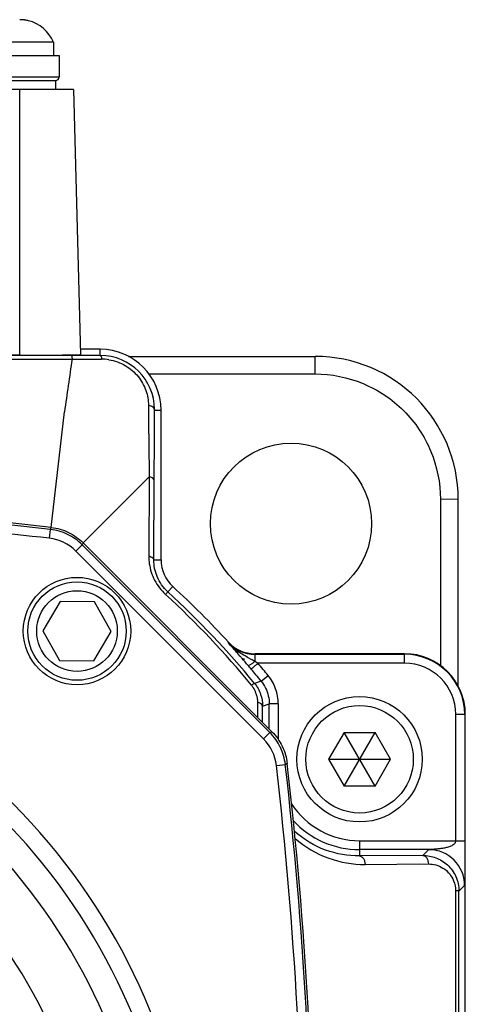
# Model space of a CAD drawing. Header units: millimetres. Extents: x 0 to 559, y 0 to 432.
# Tile 7 of 16: x 107 to 131, y 166 to 221. Entities that reach past the tile are written whole.
import ezdxf

# ---------------------------------------------------------------- set-up
doc = ezdxf.new("R2010")
doc.units = ezdxf.units.MM
doc.header["$LTSCALE"] = 30.734
doc.layers.add('ECM-B3M-C210DXF_CONTINUOUS_LINE', color=7, linetype='CONTINUOUS')
doc.layers.add('LQM37B48FFDBDXF_CONTINUOUS_LINE', color=7, linetype='CONTINUOUS')

msp = doc.modelspace()

# ---------------------------------------------------------------- linework, layer by layer
at = {"layer": 'ECM-B3M-C210DXF_CONTINUOUS_LINE', "color": 7, "linetype": 'Continuous'}
for p, q in [((107.042, 221.227), (107.042, 221.229)), ((108.431, 220.028), (102.931, 220.028)), ((108.431, 220.028), (108.431, 219.285)), ((108.542, 217.885), (108.551, 217.385)), ((109.551, 217.385), (84.551, 217.385)), ((109.551, 217.385), (109.939, 202.583)), ((106.551, 202.553), (88.651, 202.553)), ((111.051, 202.878), (109.934, 202.878)), ((112.629, 202.485), (123.051, 202.485)), ((113.776, 201.502), (123.051, 201.502)), ((114.444, 191.119), (114.444, 199.485)), ((114.043, 191.119), (114.064, 195.543)), ((130.051, 194.502), (130.051, 185.225)), ((131.051, 184.063), (131.051, 194.485)), ((108.26, 192.823), (108.203, 192.326)), ((120.639, 181.527), (110.093, 192.072)), ((108.816, 188.805), (107.846, 187.165)), ((110.721, 188.784), (108.816, 188.805)), ((111.656, 187.124), (110.721, 188.784)), ((107.846, 187.165), (108.781, 185.505)), ((110.686, 185.484), (111.656, 187.124)), ((128.051, 185.878), (119.685, 185.878)), ((119.685, 185.847), (128.051, 185.847)), ((108.781, 185.505), (110.686, 185.484)), ((120.115, 182.051), (120.119, 182.951)), ((120.491, 181.674), (120.491, 183.084)), ((131.413, 182.485), (131.413, 175.439)), ((131.444, 122.485), (131.444, 182.485)), ((124.671, 181.485), (123.805, 179.985)), ((124.671, 181.485), (126.403, 181.485)), ((124.671, 178.485), (126.403, 181.485)), ((126.403, 178.485), (124.671, 181.485)), ((127.269, 179.985), (126.403, 181.485)), ((123.805, 179.985), (127.269, 179.985)), ((123.805, 179.985), (124.671, 178.485)), ((126.403, 178.485), (127.269, 179.985)), ((126.403, 178.485), (124.671, 178.485)), ((129.404, 174.939), (125.537, 174.939))]:
    msp.add_line(p, q, dxfattribs=at)
at = {"layer": 'ECM-B3M-C210DXF_CONTINUOUS_LINE', "color": 9, "linetype": 'Continuous'}
for p, q in [((106.551, 202.553), (106.551, 217.385)), ((111.051, 202.529), (111.051, 202.878)), ((123.051, 201.502), (123.051, 202.485)), ((111.05, 202.329), (111.128, 202.328)), ((108.313, 192.931), (109.051, 199.389)), ((114.086, 199.518), (114.086, 199.485)), ((114.086, 199.485), (114.444, 199.485)), ((110.093, 192.072), (113.783, 195.761)), ((113.783, 195.761), (113.761, 191.337)), ((131.051, 194.485), (130.051, 194.502)), ((108.26, 192.823), (108.312, 192.931)), ((109.687, 191.61), (110.041, 191.964)), ((110.093, 192.072), (110.041, 191.964)), ((110.041, 191.964), (120.53, 181.474)), ((109.687, 191.61), (120.177, 181.121)), ((114.043, 191.119), (114.444, 191.119)), ((114.82, 189.339), (115.095, 189.639)), ((118.205, 186.529), (118.183, 186.508)), ((119.685, 185.847), (119.685, 185.45)), ((128.051, 185.347), (128.051, 185.847)), ((128.051, 185.347), (119.86, 185.347)), ((120.04, 184.35), (119.667, 184.222)), ((120.04, 184.35), (120.427, 184.666)), ((119.837, 183.17), (119.833, 182.332)), ((120.119, 182.951), (120.491, 183.084)), ((120.991, 183.084), (120.491, 183.084)), ((120.991, 183.084), (120.991, 181.095)), ((131.413, 182.485), (130.913, 182.485)), ((130.913, 175.439), (130.913, 182.485)), ((120.53, 181.474), (120.177, 181.121)), ((120.53, 181.474), (120.639, 181.527)), ((120.893, 179.637), (121.389, 179.694)), ((121.498, 179.746), (121.389, 179.694)), ((125.537, 175.439), (131.413, 175.439)), ((125.537, 175.439), (125.537, 174.588)), ((129.404, 174.939), (129.078, 174.612)), ((129.078, 174.612), (125.537, 174.588)), ((125.845, 174.115), (129.386, 174.139)), ((131.088, 172.622), (131.405, 172.939))]:
    msp.add_line(p, q, dxfattribs=at)
at = {"layer": 'ECM-B3M-C210DXF_CONTINUOUS_LINE', "color": 7, "linetype": 'Continuous'}
for centre, radius in [((121.71, 193.143), 4.5), ((109.751, 187.145), 3), ((109.751, 187.145), 2.75), ((109.751, 187.145), 2.25), ((125.537, 179.985), 3.5), ((125.537, 179.985), 3)]:
    msp.add_circle(centre, radius, dxfattribs=at)
for centre, radius, start, end in [((106.549, 219.083), 2.202, 85.9108, 90.0183), ((106.553, 219.154), 2.13, 84.5366, 85.8922), ((106.555, 219.17), 2.114, 83.7167, 84.5359), ((106.557, 219.188), 2.097, 82.1737, 83.7177), ((106.56, 219.215), 2.069, 79.0376, 82.1754), ((106.562, 219.225), 2.059, 76.515, 82.1823), ((106.565, 219.24), 2.044, 76.5044, 79.0364), ((106.574, 219.285), 2, 21.8193, 76.4686), ((111.051, 199.485), 3.393, 0, 90), ((111.056, 199.499), 3.03, 0.3576, 90.0893), ((123.051, 194.485), 8, 0, 90), ((81.051, -45.515), 240, 83.4777, 87.28502), ((116.451, 191.119), 2.007, 180, 227.5014), ((81.264, 152.699), 49.684, 39.3806, 47.5154), ((81.051, 152.485), 50.393, 42.4986, 47.5014), ((119.685, 187.885), 2.038, 222.4986, 270), ((119.685, 187.885), 2.007, 222.4986, 270), ((72.265, 145.138), 61.807, 41.07994, 41.42808), ((128.051, 182.485), 3.393, 0, 90), ((128.051, 182.485), 3.362, 0, 90), ((70.25, 143.378), 64.481, 40.92106, 41.08232), ((119.98, 188.45), 3, 249.9145, 253.2456), ((69.092, 142.375), 66.013, 40.47805, 40.92033), ((67.514, 141.023), 68.091, 40.25694, 40.48175), ((81.051, 152.485), 50.354, 39.2586, 40.2575), ((-116.949, 152.485), 240, 353.4777, 6.52232), ((125.537, 179.985), 5.046, 222.5964, 270)]:
    msp.add_arc(centre, radius, start, end, dxfattribs=at)
at = {"layer": 'ECM-B3M-C210DXF_CONTINUOUS_LINE', "color": 9, "linetype": 'Continuous'}
for centre, radius, start, end in [((513.466, 142.548), 408.39, 171.58192, 171.99942), ((111.114, 199.7), 2.629, 80.7974, 89.7099), ((113.608, 199.042), 0.722, 71.4715, 79.2761), ((81.051, -45.515), 239.886, 83.48727, 87.28516), ((81.051, -45.515), 239.386, 83.4873, 87.19541), ((107.914, 189.823), 3.02, 64.3628, 83.4169), ((107.907, 189.825), 3.021, 45.0685, 64.2298), ((107.92, 189.843), 2.499, 44.9945, 83.4914), ((116.66, 191.324), 2.899, 179.7372, 188.2532), ((81.541, 152.974), 49.102, 39.3726, 47.522), ((78.907, 151.038), 52.922, 41.8509, 42.0855), ((76.737, 149.098), 55.833, 41.4178, 41.8481), ((121.194, 189.425), 4.2, 233.2472, 235.2096), ((121.375, 189.684), 4.517, 235.1964, 235.7916), ((137.718, 218.605), 37.74, 240.9945, 241.1183), ((90.101, 134.947), 58.53, 59.43938, 59.6383), ((81.051, 152.485), 50.854, 39.2588, 40.2568), ((128.051, 182.485), 2.862, 0, 90), ((81.051, 152.485), 35.449, 116.9544, 63.0927), ((118.386, 183.21), 1.44, 32.6267, 39.3365), ((118.323, 183.172), 1.513, 19.8159, 32.5691), ((118.296, 183.161), 1.543, 13.4799, 19.8498), ((81.051, 152.485), 34.45, 116.9073, 63.0927), ((81.051, 152.485), 32.956, 115.4547, 64.5445), ((118.392, 179.341), 3.02, 25.8733, 44.9327), ((81.051, 152.485), 29.96, 108.4069, 71.5931), ((118.409, 179.353), 2.499, 6.5081, 45.0052), ((118.389, 179.347), 3.021, 6.5812, 25.7392), ((-116.949, 152.485), 239.386, 353.4873, 6.5127), ((-116.949, 152.485), 239.886, 353.48727, 6.51273), ((125.537, 179.985), 4.546, 212.9562, 270), ((129.405, 172.938), 2, 0.0052, 90.0037)]:
    msp.add_arc(centre, radius, start, end, dxfattribs=at)
at = {"layer": 'ECM-B3M-C210DXF_CONTINUOUS_LINE', "color": 7, "linetype": 'Continuous'}
for points, knots in [([(88.651, 202.326), (90.389, 202.326), (97.33, 202.327), (104.272, 202.33), (109.476, 202.335)], [0, 0, 0, 0, 0.250321, 1, 1, 1, 1]), ([(109.44, 202.527), (107.711, 202.526), (100.781, 202.521), (93.852, 202.518), (88.652, 202.517)], [0, 0, 0, 0, 0.249595, 1, 1, 1, 1]), ([(106.551, 202.553), (106.771, 202.553), (107.203, 202.554), (107.831, 202.555), (108.409, 202.558), (108.85, 202.561), (109.162, 202.564), (109.359, 202.566), (109.529, 202.569), (109.671, 202.571), (109.782, 202.574), (109.857, 202.576), (109.899, 202.578), (109.921, 202.579), (109.93, 202.582), (109.939, 202.581), (109.939, 202.583)], [0, 0, 0, 0, 0.194928, 0.38273, 0.555571, 0.707044, 0.772959, 0.831417, 0.881843, 0.923801, 0.956861, 0.980679, 0.989069, 0.995088, 0.998726, 1, 1, 1, 1]), ([(123.051, 201.502), (123.962, 201.504), (125.802, 201.136), (128.129, 199.58), (129.686, 197.253), (130.053, 195.413), (130.051, 194.502)], [0, 0, 0, 0, 0.250042, 0.500022, 0.749987, 1, 1, 1, 1]), ([(108.313, 192.931), (108.645, 192.893), (109.301, 192.704), (109.857, 192.309), (110.093, 192.072)], [0, 0, 0, 0, 0.5, 1, 1, 1, 1]), ([(119.667, 184.222), (119.815, 184.042), (120.044, 183.634), (120.12, 183.175), (120.119, 182.951)], [0, 0, 0, 0, 0.510359, 1, 1, 1, 1]), ([(120.639, 181.527), (120.875, 181.29), (121.271, 180.734), (121.46, 180.078), (121.498, 179.746)], [0, 0, 0, 0, 0.5, 1, 1, 1, 1]), ([(129.078, 174.612), (129.322, 174.613), (129.823, 174.525), (130.489, 174.115), (130.97, 173.452), (131.088, 172.9), (131.088, 172.622)], [0, 0, 0, 0, 0.233792, 0.476558, 0.733153, 1, 1, 1, 1]), ([(130.896, 172.649), (130.892, 160.505), (130.889, 144.322), (130.898, 128.138), (130.901, 124.098)], [0, 0, 0, 0, 0.750376, 1, 1, 1, 1]), ([(131.093, 124.133), (131.09, 128.168), (131.08, 144.331), (131.081, 160.494), (131.088, 172.622)], [0, 0, 0, 0, 0.249622, 1, 1, 1, 1])]:
    msp.add_open_spline(points, degree=3, knots=knots, dxfattribs=at)
at = {"layer": 'ECM-B3M-C210DXF_CONTINUOUS_LINE', "color": 9, "linetype": 'Continuous'}
for points, knots in [([(111.051, 202.529), (110.917, 202.529), (110.381, 202.528), (109.844, 202.528), (109.44, 202.527)], [0, 0, 0, 0, 0.24871, 1, 1, 1, 1]), ([(109.44, 202.527), (109.446, 202.527), (109.454, 202.504), (109.462, 202.47), (109.47, 202.408), (109.474, 202.362), (109.476, 202.335)], [0, 0, 0, 0, 0.086043, 0.284535, 0.594064, 1, 1, 1, 1]), ([(109.476, 202.334), (109.608, 202.334), (110.133, 202.332), (110.657, 202.33), (111.05, 202.329)], [0, 0, 0, 0, 0.251191, 1, 1, 1, 1]), ([(111.051, 202.529), (111.06, 202.529), (111.079, 202.509), (111.107, 202.443), (111.121, 202.377), (111.128, 202.328)], [0, 0, 0, 0, 0.119535, 0.328537, 1, 1, 1, 1]), ([(111.535, 202.295), (111.854, 202.243), (112.471, 202.024), (113.197, 201.402), (113.64, 200.609), (113.741, 200.03), (113.743, 199.751)], [0, 0, 0, 0, 0.266204, 0.525541, 0.770398, 1, 1, 1, 1]), ([(113.743, 199.751), (113.75, 199.095), (113.752, 198.105), (113.77, 196.776), (113.783, 196.101), (113.783, 195.761)], [0, 0, 0, 0, 0.493025, 0.744416, 1, 1, 1, 1]), ([(114.086, 199.485), (114.085, 199.536), (114.017, 199.652), (113.904, 199.704), (113.838, 199.726)], [0, 0, 0, 0, 0.420947, 1, 1, 1, 1]), ([(114.064, 195.543), (114.066, 195.878), (114.073, 197.192), (114.08, 198.506), (114.086, 199.485)], [0, 0, 0, 0, 0.255168, 1, 1, 1, 1]), ([(114.064, 195.543), (114.064, 195.566), (114.041, 195.632), (113.938, 195.714), (113.84, 195.748), (113.783, 195.761)], [0, 0, 0, 0, 0.179302, 0.534307, 1, 1, 1, 1]), ([(113.761, 191.337), (113.8, 191.328), (113.911, 191.294), (114.041, 191.201), (114.043, 191.119)], [0, 0, 0, 0, 0.324652, 1, 1, 1, 1]), ([(113.791, 190.908), (113.837, 190.591), (114.041, 189.951), (114.452, 189.417), (114.701, 189.189)], [0, 0, 0, 0, 0.48668, 1, 1, 1, 1]), ([(114.82, 189.339), (114.566, 189.572), (114.171, 190.133), (114.041, 190.802), (114.043, 191.119)], [0, 0, 0, 0, 0.520716, 1, 1, 1, 1]), ([(114.82, 189.339), (114.823, 189.335), (114.804, 189.318), (114.789, 189.29), (114.747, 189.244), (114.718, 189.209), (114.701, 189.189)], [0, 0, 0, 0, 0.075544, 0.27636, 0.589244, 1, 1, 1, 1]), ([(118.606, 186.034), (118.617, 186.022), (118.672, 185.979), (118.745, 185.971), (118.797, 185.975)], [0, 0, 0, 0, 0.235506, 1, 1, 1, 1]), ([(119.305, 185.228), (119.311, 185.223), (119.337, 185.224), (119.404, 185.25), (119.463, 185.287), (119.506, 185.316)], [0, 0, 0, 0, 0.102783, 0.302431, 1, 1, 1, 1]), ([(119.86, 185.347), (119.812, 185.306), (119.722, 185.231), (119.617, 185.141), (119.548, 185.083), (119.514, 185.052), (119.491, 185.037), (119.482, 185.025), (119.478, 185.025)], [0, 0, 0, 0, 0.380191, 0.704132, 0.828493, 0.921218, 0.979098, 1, 1, 1, 1]), ([(119.506, 185.316), (119.521, 185.326), (119.582, 185.369), (119.641, 185.414), (119.685, 185.45)], [0, 0, 0, 0, 0.241323, 1, 1, 1, 1]), ([(119.667, 184.222), (119.663, 184.226), (119.64, 184.214), (119.609, 184.199), (119.557, 184.164), (119.52, 184.138), (119.499, 184.123)], [0, 0, 0, 0, 0.087712, 0.295576, 0.606758, 1, 1, 1, 1]), ([(120.991, 183.084), (120.991, 183.368), (120.893, 183.941), (120.607, 184.446), (120.427, 184.666)], [0, 0, 0, 0, 0.5, 1, 1, 1, 1]), ([(119.796, 183.52), (119.803, 183.491), (119.827, 183.376), (119.838, 183.257), (119.837, 183.17)], [0, 0, 0, 0, 0.254912, 1, 1, 1, 1]), ([(120.119, 182.951), (120.119, 182.974), (120.095, 183.041), (119.991, 183.122), (119.894, 183.156), (119.837, 183.17)], [0, 0, 0, 0, 0.182067, 0.539139, 1, 1, 1, 1]), ([(125.537, 174.588), (124.895, 174.583), (123.559, 174.813), (122.394, 175.517), (121.887, 175.974)], [0, 0, 0, 0, 0.484816, 1, 1, 1, 1]), ([(121.93, 175.57), (122.478, 175.092), (123.73, 174.352), (125.157, 174.111), (125.845, 174.115)], [0, 0, 0, 0, 0.51415, 1, 1, 1, 1]), ([(130.913, 175.439), (130.906, 175.403), (130.89, 175.33), (130.817, 175.246), (130.732, 175.183), (130.607, 175.116), (130.438, 175.061), (130.229, 175.017), (130.016, 174.989), (129.802, 174.969), (129.625, 174.955), (129.492, 174.946), (129.43, 174.939), (129.403, 174.939)], [0, 0, 0, 0, 0.065565, 0.129146, 0.192093, 0.254612, 0.380232, 0.506884, 0.634516, 0.762622, 0.890174, 0.951356, 1, 1, 1, 1]), ([(125.537, 174.588), (125.622, 174.587), (125.753, 174.478), (125.823, 174.292), (125.843, 174.175), (125.845, 174.115)], [0, 0, 0, 0, 0.418231, 0.703793, 1, 1, 1, 1]), ([(129.078, 174.612), (129.163, 174.611), (129.294, 174.502), (129.364, 174.316), (129.384, 174.199), (129.386, 174.139)], [0, 0, 0, 0, 0.418219, 0.703805, 1, 1, 1, 1]), ([(131.413, 174.553), (131.413, 174.384), (131.413, 174.131), (131.412, 173.798), (131.411, 173.558), (131.411, 173.366), (131.41, 173.223), (131.409, 173.13), (131.407, 173.054), (131.409, 172.994), (131.403, 172.961), (131.408, 172.942), (131.405, 172.939)], [0, 0, 0, 0, 0.315137, 0.469201, 0.619193, 0.761027, 0.825986, 0.884232, 0.932997, 0.969579, 0.992091, 1, 1, 1, 1]), ([(129.386, 174.139), (129.667, 174.141), (130.27, 173.976), (130.677, 173.485), (130.79, 173.197)], [0, 0, 0, 0, 0.475978, 1, 1, 1, 1]), ([(131.088, 172.622), (131.087, 172.627), (131.06, 172.63), (131.027, 172.638), (130.965, 172.642), (130.921, 172.645), (130.896, 172.647)], [0, 0, 0, 0, 0.088689, 0.30233, 0.615663, 1, 1, 1, 1])]:
    msp.add_open_spline(points, degree=3, knots=knots, dxfattribs=at)
for points in [[(118.183, 186.508), (118.333, 186.343), (118.502, 186.193), (118.68, 186.059)], [(119.136, 185.759), (119.034, 185.819), (118.934, 185.882), (118.836, 185.949)], [(119.418, 185.598), (119.323, 185.651), (119.229, 185.704), (119.136, 185.759)], [(119.685, 185.45), (119.62, 185.487), (119.554, 185.523), (119.489, 185.559)], [(120.04, 184.35), (120.231, 184.116), (120.369, 183.831), (120.438, 183.537)], [(120.438, 183.537), (120.473, 183.389), (120.491, 183.236), (120.491, 183.084)], [(130.79, 173.197), (130.859, 173.024), (130.896, 172.835), (130.896, 172.649)]]:
    msp.add_open_spline(points, degree=3, dxfattribs=at)
at = {"layer": 'ECM-B3M-C210DXF_CONTINUOUS_LINE', "color": 7, "linetype": 'Continuous'}
msp.add_open_spline([(131.413, 175.439), (131.413, 175.144), (131.414, 174.848), (131.413, 174.553)], degree=3, dxfattribs=at)
at = {"layer": 'LQM37B48FFDBDXF_CONTINUOUS_LINE', "color": 7, "linetype": 'Continuous'}
for p, q in [((85.351, 219.285), (108.751, 219.285)), ((108.751, 219.285), (108.751, 218.085)), ((85.551, 217.885), (108.551, 217.885))]:
    msp.add_line(p, q, dxfattribs=at)
at = {"layer": 'LQM37B48FFDBDXF_CONTINUOUS_LINE', "color": 9, "linetype": 'Continuous'}
msp.add_line((85.351, 218.085), (108.751, 218.085), dxfattribs=at)
at = {"layer": 'LQM37B48FFDBDXF_CONTINUOUS_LINE', "color": 7, "linetype": 'Continuous'}
msp.add_arc((108.551, 218.085), 0.2, 270, 360, dxfattribs=at)

doc.saveas('drawing.dxf')
